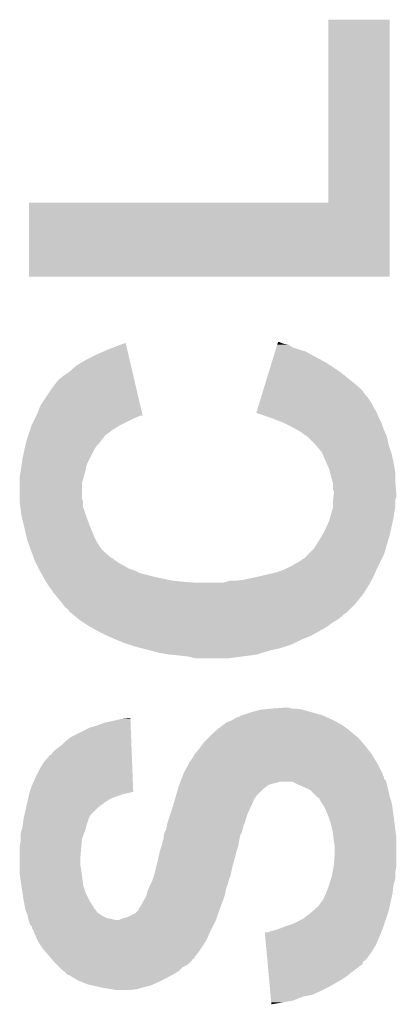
# Model space of a CAD drawing. Extents: x -1.3 to 24.2, y -3.9 to 53.4.
# Tile 36 of 39: x 12.2 to 13.2, y 47.5 to 50.1. Entities that reach past the tile are written whole.
import ezdxf

# ---------------------------------------------------------------- set-up
doc = ezdxf.new("R2010")
doc.units = 0
doc.layers.add('HVAC_2_CLICK_V101_GTO', color=14, linetype='CONTINUOUS')

msp = doc.modelspace()

# ---------------------------------------------------------------- linework, layer by layer
at = {"layer": 'HVAC_2_CLICK_V101_GTO'}
for points in [[(13.02258, 49.603682), (13.0226, 50.093858), (13.187664, 49.603682), (13.18768, 50.093858)], [(13.0226, 50.093858), (13.022602, 50.09388), (13.18768, 50.093858), (13.022602, 50.09388)], [(12.21994, 49.405562), (12.219962, 49.60366), (13.187658, 49.405562), (13.187664, 49.60366)], [(12.219962, 49.60366), (13.02258, 49.603682), (13.187664, 49.60366), (13.187664, 49.603682)], [(13.187658, 49.40554), (12.21994, 49.405562), (13.187658, 49.40554), (13.187658, 49.405562)], [(12.43838, 49.2125), (12.479026, 49.227716), (12.482582, 49.2125), (12.479026, 49.227716)], [(12.8833, 49.21504), (12.885638, 49.22266), (12.9286, 49.21504), (12.915902, 49.22266)], [(12.885638, 49.22266), (12.886416, 49.2252), (12.915902, 49.22266), (12.903202, 49.2252)], [(12.886416, 49.2252), (12.887196, 49.22774), (12.903202, 49.2252), (12.895582, 49.22774)], [(12.887196, 49.22774), (12.887974, 49.230278), (12.895582, 49.22774), (12.890504, 49.230278)], [(12.887974, 49.230278), (12.887976, 49.23028), (12.890504, 49.230278), (12.887976, 49.23028)], [(12.37234, 49.18202), (12.40282, 49.19726), (12.489702, 49.18202), (12.486142, 49.19726)], [(12.40282, 49.19726), (12.43838, 49.2125), (12.486142, 49.19726), (12.482582, 49.2125)], [(12.870834, 49.1744), (12.877066, 49.19472), (13.0175, 49.1744), (12.9794, 49.19472)], [(12.877066, 49.19472), (12.880184, 49.20488), (12.9794, 49.19472), (12.961622, 49.20488)], [(12.880184, 49.20488), (12.881742, 49.20996), (12.961622, 49.20488), (12.94384, 49.20996)], [(12.881742, 49.20996), (12.8833, 49.21504), (12.94384, 49.20996), (12.9286, 49.21504)], [(12.326622, 49.149), (12.346942, 49.166782), (12.497416, 49.149), (12.493262, 49.166782)], [(12.346942, 49.166782), (12.37234, 49.18202), (12.493262, 49.166782), (12.489702, 49.18202)], [(12.863042, 49.149), (12.870834, 49.1744), (13.0556, 49.149), (13.0175, 49.1744)], [(12.31138, 49.13884), (12.326622, 49.149), (12.49979, 49.13884), (12.497416, 49.149)], [(12.853692, 49.11852), (12.863042, 49.149), (13.0937, 49.11852), (13.0556, 49.149)], [(12.2809, 49.10582), (12.298682, 49.12868), (12.507504, 49.10582), (12.502164, 49.12868)], [(12.298682, 49.12868), (12.301224, 49.131222), (12.502164, 49.12868), (12.50157, 49.131222)], [(12.301224, 49.131222), (12.3063, 49.133762), (12.50157, 49.131222), (12.500976, 49.133762)], [(12.3063, 49.133762), (12.31138, 49.13884), (12.500976, 49.133762), (12.49979, 49.13884)], [(12.849016, 49.103278), (12.853692, 49.11852), (13.111482, 49.103278), (13.0937, 49.11852)], [(12.250422, 49.060102), (12.2809, 49.10582), (12.518186, 49.060102), (12.507504, 49.10582)], [(12.842782, 49.08296), (12.849016, 49.103278), (13.12673, 49.08296), (13.111482, 49.103278)], [(12.24026, 49.0347), (12.250422, 49.060102), (12.52412, 49.0347), (12.518186, 49.060102)], [(12.834212, 49.055022), (12.837328, 49.065178), (13.1445, 49.055022), (13.13942, 49.065178)], [(12.837328, 49.065178), (12.842002, 49.080414), (13.13942, 49.065178), (13.129264, 49.080414)], [(12.842002, 49.080414), (12.842776, 49.082938), (13.129264, 49.080414), (13.12926, 49.082938)], [(12.842776, 49.082938), (12.842782, 49.08296), (13.12926, 49.082938), (13.12673, 49.08296)], [(12.23899, 49.03216), (12.24026, 49.0347), (12.524712, 49.03216), (12.52412, 49.0347)], [(12.829544, 49.0398), (12.830316, 49.042322), (13.15313, 49.0398), (13.15212, 49.042322)], [(12.860036, 49.02962), (12.829544, 49.0398), (13.1572, 49.02962), (13.15313, 49.0398)], [(12.830316, 49.042322), (12.834212, 49.055022), (13.15212, 49.042322), (13.1445, 49.055022)], [(12.226712, 49.00676), (12.22756, 49.0093), (12.463782, 49.00676), (12.46886, 49.0093)], [(12.22756, 49.0093), (12.23518, 49.02454), (12.46886, 49.0093), (12.49934, 49.02454)], [(12.23518, 49.02454), (12.23772, 49.02962), (12.49934, 49.02454), (12.51204, 49.02962)], [(12.23772, 49.02962), (12.238988, 49.032158), (12.51204, 49.02962), (12.517116, 49.032158)], [(12.238988, 49.032158), (12.23899, 49.03216), (12.517116, 49.032158), (12.524712, 49.03216)], [(12.867642, 49.02708), (12.860036, 49.02962), (13.15847, 49.02708), (13.1572, 49.02962)], [(12.90066, 49.01438), (12.867642, 49.02708), (13.16482, 49.01438), (13.15847, 49.02708)], [(12.92606, 49.00168), (12.90066, 49.01438), (13.169584, 49.00168), (13.16482, 49.01438)], [(12.2174, 48.978818), (12.22248, 48.99406), (12.423138, 48.978818), (12.443462, 48.99406)], [(12.22248, 48.99406), (12.226712, 49.00676), (12.443462, 48.99406), (12.463782, 49.00676)], [(12.93978, 48.99406), (12.92606, 49.00168), (13.17244, 48.99406), (13.169584, 49.00168)], [(12.94892, 48.988982), (12.93978, 48.99406), (13.174618, 48.988982), (13.17244, 48.99406)], [(12.9667, 48.97628), (12.94892, 48.988982), (13.18006, 48.97628), (13.174618, 48.988982)], [(12.209498, 48.950878), (12.211192, 48.9585), (12.400278, 48.950878), (12.407898, 48.9585)], [(12.211192, 48.9585), (12.212322, 48.96358), (12.407898, 48.9585), (12.411708, 48.96358)], [(12.212322, 48.96358), (12.2174, 48.978818), (12.411708, 48.96358), (12.423138, 48.978818)], [(12.966704, 48.976278), (12.9667, 48.97628), (13.18006, 48.976278), (13.18006, 48.97628)], [(12.987022, 48.95596), (12.966704, 48.976278), (13.184578, 48.95596), (13.18006, 48.976278)], [(12.989246, 48.95342), (12.987022, 48.95596), (13.185142, 48.95342), (13.184578, 48.95596)], [(12.20216, 48.917858), (12.206676, 48.93818), (12.382498, 48.917858), (12.39266, 48.93818)], [(12.206676, 48.93818), (12.209498, 48.950878), (12.39266, 48.93818), (12.400278, 48.950878)], [(13.004798, 48.935642), (12.989246, 48.95342), (13.191066, 48.935642), (13.185142, 48.95342)], [(13.007058, 48.930558), (13.004798, 48.935642), (13.19276, 48.930558), (13.191066, 48.935642)], [(13.017218, 48.9077), (13.007058, 48.930558), (13.19784, 48.9077), (13.19276, 48.930558)], [(12.19708, 48.8823), (12.199982, 48.902618), (12.370362, 48.8823), (12.374878, 48.902618)], [(12.199982, 48.902618), (12.20216, 48.917858), (12.374878, 48.902618), (12.382498, 48.917858)], [(13.02512, 48.889922), (13.017218, 48.9077), (13.201074, 48.889922), (13.19784, 48.9077)], [(12.19454, 48.867062), (12.196656, 48.879762), (12.36599, 48.867062), (12.3698, 48.879762)], [(12.196656, 48.879762), (12.19708, 48.8823), (12.3698, 48.879762), (12.370362, 48.8823)], [(13.027662, 48.879758), (13.02512, 48.889922), (13.20292, 48.879758), (13.201074, 48.889922)], [(13.0302, 48.8696), (13.027662, 48.879758), (13.20292, 48.8696), (13.20292, 48.879758)], [(12.19454, 48.854358), (12.19454, 48.867062), (12.36218, 48.854358), (12.36599, 48.867062)], [(12.19454, 48.808638), (12.19454, 48.854358), (12.362182, 48.808638), (12.36218, 48.854358)], [(13.034556, 48.85436), (13.0302, 48.8696), (13.20292, 48.85436), (13.20292, 48.8696)], [(13.03528, 48.851824), (13.034556, 48.85436), (13.203132, 48.851824), (13.20292, 48.85436)], [(13.03528, 48.836584), (13.03528, 48.851824), (13.204402, 48.836584), (13.203132, 48.851824)], [(13.037818, 48.828962), (13.03528, 48.836584), (13.205038, 48.828962), (13.204402, 48.836584)], [(13.036866, 48.816258), (13.03782, 48.823882), (13.20546, 48.816258), (13.20546, 48.823882)], [(13.03782, 48.823882), (13.037818, 48.828962), (13.20546, 48.823882), (13.205038, 48.828962)], [(12.19454, 48.801022), (12.19454, 48.808638), (12.36472, 48.801022), (12.362182, 48.808638)], [(12.194542, 48.801016), (12.19454, 48.801022), (12.36472, 48.801016), (12.36472, 48.801022)], [(12.196234, 48.788318), (12.194542, 48.801016), (12.364722, 48.788318), (12.36472, 48.801016)], [(13.03528, 48.80356), (13.035596, 48.806098), (13.20292, 48.80356), (13.20292, 48.806098)], [(13.03528, 48.790858), (13.03528, 48.80356), (13.20292, 48.790858), (13.20292, 48.80356)], [(13.035596, 48.806098), (13.036866, 48.816258), (13.20292, 48.806098), (13.20546, 48.816258)], [(12.199282, 48.76546), (12.196234, 48.788318), (12.37234, 48.76546), (12.364722, 48.788318)], [(13.027298, 48.757842), (13.032376, 48.77562), (13.19784, 48.757842), (13.20038, 48.77562)], [(13.032376, 48.77562), (13.03528, 48.785782), (13.20038, 48.77562), (13.202072, 48.785782)], [(13.03528, 48.785782), (13.03528, 48.790858), (13.202072, 48.785782), (13.20292, 48.790858)], [(12.19962, 48.762922), (12.199282, 48.76546), (12.373264, 48.762922), (12.37234, 48.76546)], [(12.20597, 48.737522), (12.19962, 48.762922), (12.3825, 48.737522), (12.373264, 48.762922)], [(13.01242, 48.722282), (13.025122, 48.75022), (13.189936, 48.722282), (13.196146, 48.75022)], [(13.025122, 48.75022), (13.027298, 48.757842), (13.196146, 48.75022), (13.19784, 48.757842)], [(12.20724, 48.73244), (12.20597, 48.737522), (12.384618, 48.73244), (12.3825, 48.737522)], [(12.213102, 48.70704), (12.20724, 48.73244), (12.3952, 48.70704), (12.384618, 48.73244)], [(13.006324, 48.712122), (13.01242, 48.722282), (13.18768, 48.712122), (13.189936, 48.722282)], [(12.21486, 48.699422), (12.213102, 48.70704), (12.39901, 48.699422), (12.3952, 48.70704)], [(12.217634, 48.691798), (12.21486, 48.699422), (12.402822, 48.691798), (12.39901, 48.699422)], [(12.223176, 48.676558), (12.217634, 48.691798), (12.412982, 48.676558), (12.402822, 48.691798)], [(12.98448, 48.676562), (12.99718, 48.69688), (13.177012, 48.676562), (13.183106, 48.69688)], [(12.99718, 48.69688), (13.006324, 48.712122), (13.183106, 48.69688), (13.18768, 48.712122)], [(12.227792, 48.66386), (12.223176, 48.676558), (12.42568, 48.66386), (12.412982, 48.676558)], [(12.232412, 48.651158), (12.227792, 48.66386), (12.440924, 48.651158), (12.42568, 48.66386)], [(12.969238, 48.66132), (12.98448, 48.676562), (13.17244, 48.66132), (13.177012, 48.676562)], [(12.233336, 48.648618), (12.232412, 48.651158), (12.446, 48.648618), (12.440924, 48.651158)], [(12.234258, 48.64608), (12.233336, 48.648618), (12.44854, 48.64608), (12.446, 48.648618)], [(12.23518, 48.643542), (12.234258, 48.64608), (12.452348, 48.643542), (12.44854, 48.64608)], [(12.238992, 48.63592), (12.23518, 48.643542), (12.463782, 48.63592), (12.452348, 48.643542)], [(12.934948, 48.63592), (12.94384, 48.641), (13.15974, 48.63592), (13.16228, 48.641)], [(12.94384, 48.641), (12.959084, 48.65116), (13.16228, 48.641), (13.16736, 48.65116)], [(12.959084, 48.65116), (12.96162, 48.651182), (13.16736, 48.65116), (13.16737, 48.651182)], [(12.96162, 48.651182), (12.961626, 48.653706), (13.16737, 48.651182), (13.168632, 48.653706)], [(12.961626, 48.653706), (12.969238, 48.66132), (13.168632, 48.653706), (13.17244, 48.66132)], [(12.241532, 48.63084), (12.238992, 48.63592), (12.473938, 48.63084), (12.463782, 48.63592)], [(12.245342, 48.62322), (12.241532, 48.63084), (12.48664, 48.62322), (12.473938, 48.63084)], [(12.24788, 48.61814), (12.245342, 48.62322), (12.50188, 48.61814), (12.48664, 48.62322)], [(12.252116, 48.610518), (12.24788, 48.61814), (12.517122, 48.610518), (12.50188, 48.61814)], [(12.863826, 48.60798), (12.885422, 48.613062), (13.14704, 48.60798), (13.14935, 48.613062)], [(12.885422, 48.613062), (12.90574, 48.62068), (13.14935, 48.613062), (13.152812, 48.62068)], [(12.90574, 48.62068), (12.926058, 48.63084), (13.152812, 48.62068), (13.15743, 48.63084)], [(12.926058, 48.63084), (12.934948, 48.63592), (13.15743, 48.63084), (13.15974, 48.63592)], [(12.25776, 48.60036), (12.252116, 48.610518), (12.55776, 48.60036), (12.517122, 48.610518)], [(12.260582, 48.59528), (12.25776, 48.60036), (12.58062, 48.59528), (12.55776, 48.60036)], [(12.263758, 48.5902), (12.260582, 48.59528), (12.606018, 48.5902), (12.58062, 48.59528)], [(12.265344, 48.58766), (12.263758, 48.5902), (12.63142, 48.58766), (12.606018, 48.5902)], [(12.266932, 48.58512), (12.265344, 48.58766), (12.661898, 48.58512), (12.63142, 48.58766)], [(12.26852, 48.58258), (12.266932, 48.58512), (13.134338, 48.58258), (13.135608, 48.58512)], [(12.740644, 48.58512), (12.758422, 48.5902), (13.135608, 48.58512), (13.138148, 48.5902)], [(12.7762, 48.5902), (12.796518, 48.59274), (13.138148, 48.5902), (13.139418, 48.59274)], [(12.796518, 48.59274), (12.84224, 48.6029), (13.139418, 48.59274), (13.144498, 48.6029)], [(12.84224, 48.6029), (12.863826, 48.60798), (13.144498, 48.6029), (13.14704, 48.60798)], [(12.27328, 48.57496), (12.26852, 48.58258), (13.129488, 48.57496), (13.134338, 48.58258)], [(12.28598, 48.55718), (12.27328, 48.57496), (13.118176, 48.55718), (13.129488, 48.57496)], [(12.288098, 48.55464), (12.28598, 48.55718), (13.11656, 48.55464), (13.118176, 48.55718)], [(12.29868, 48.54194), (12.288098, 48.55464), (13.1064, 48.54194), (13.11656, 48.55464)], [(12.30884, 48.52924), (12.29868, 48.54194), (13.09624, 48.52924), (13.1064, 48.54194)], [(12.316458, 48.519082), (12.30884, 48.52924), (13.08608, 48.519082), (13.09624, 48.52924)], [(12.324076, 48.514), (12.316458, 48.519082), (13.080998, 48.514), (13.08608, 48.519082)], [(12.326618, 48.508924), (12.324076, 48.514), (13.075922, 48.508924), (13.080998, 48.514)], [(12.329162, 48.506378), (12.326618, 48.508924), (13.073376, 48.506378), (13.075922, 48.508924)], [(12.332268, 48.503838), (12.329162, 48.506378), (13.070836, 48.503838), (13.073376, 48.506378)], [(12.335372, 48.501298), (12.332268, 48.503838), (13.06576, 48.501298), (13.070836, 48.503838)], [(12.344684, 48.49368), (12.335372, 48.501298), (13.058138, 48.49368), (13.06576, 48.501298)], [(12.353998, 48.486058), (12.344684, 48.49368), (13.047978, 48.486058), (13.058138, 48.49368)], [(12.3571, 48.48352), (12.353998, 48.486058), (13.043746, 48.48352), (13.047978, 48.486058)], [(12.36508, 48.478442), (12.3571, 48.48352), (13.03528, 48.478442), (13.043746, 48.48352)], [(12.38504, 48.46574), (12.36508, 48.478442), (13.017502, 48.46574), (13.03528, 48.478442)], [(12.385044, 48.465738), (12.38504, 48.46574), (13.0175, 48.465738), (13.017502, 48.46574)], [(12.403668, 48.45558), (12.385044, 48.465738), (12.99972, 48.45558), (13.0175, 48.465738)], [(12.41298, 48.4505), (12.403668, 48.45558), (12.990576, 48.4505), (12.99972, 48.45558)], [(12.42949, 48.44288), (12.41298, 48.4505), (12.97686, 48.44288), (12.990576, 48.4505)], [(12.446, 48.43526), (12.42949, 48.44288), (12.95781, 48.43526), (12.97686, 48.44288)], [(12.452096, 48.43272), (12.446, 48.43526), (12.95146, 48.43272), (12.95781, 48.43526)], [(12.47648, 48.422558), (12.452096, 48.43272), (12.931134, 48.422558), (12.95146, 48.43272)], [(12.484732, 48.42002), (12.47648, 48.422558), (12.926058, 48.42002), (12.931134, 48.422558)], [(12.509502, 48.4124), (12.484732, 48.42002), (12.903194, 48.4124), (12.926058, 48.42002)], [(12.519654, 48.409862), (12.509502, 48.4124), (12.89558, 48.409862), (12.903194, 48.4124)], [(12.53998, 48.40478), (12.519654, 48.409862), (12.873564, 48.40478), (12.89558, 48.409862)], [(12.549294, 48.40224), (12.53998, 48.40478), (12.862562, 48.40224), (12.873564, 48.40478)], [(12.567918, 48.39716), (12.549294, 48.40224), (12.84605, 48.39716), (12.862562, 48.40224)], [(12.5984, 48.39208), (12.567918, 48.39716), (12.829538, 48.39208), (12.84605, 48.39716)], [(12.6238, 48.38954), (12.5984, 48.39208), (12.810488, 48.38954), (12.829538, 48.39208)], [(12.646658, 48.387), (12.6238, 48.38954), (12.79144, 48.387), (12.810488, 48.38954)], [(12.666978, 48.38192), (12.646658, 48.387), (12.750798, 48.38192), (12.79144, 48.387)], [(12.814306, 48.23714), (12.842242, 48.24476), (12.9794, 48.23714), (12.954002, 48.24476)], [(12.842242, 48.24476), (12.87018, 48.2473), (12.954002, 48.24476), (12.93622, 48.2473)], [(12.87018, 48.2473), (12.903172, 48.249838), (12.926064, 48.2473), (12.918442, 48.249838)], [(12.903172, 48.249838), (12.903198, 48.24984), (12.918442, 48.249838), (12.903198, 48.24984)], [(12.420602, 48.2092), (12.466322, 48.21936), (12.492208, 48.2092), (12.491818, 48.21936)], [(12.466322, 48.21936), (12.49172, 48.221876), (12.491818, 48.21936), (12.49172, 48.221876)], [(12.760962, 48.21428), (12.765194, 48.21682), (13.039938, 48.21428), (13.03528, 48.21682)], [(12.765194, 48.21682), (12.773662, 48.2219), (13.03528, 48.21682), (13.024106, 48.2219)], [(12.773662, 48.2219), (12.79144, 48.22952), (13.024106, 48.2219), (13.007342, 48.22952)], [(12.79144, 48.22952), (12.8143, 48.237138), (13.007342, 48.22952), (12.979408, 48.237138)], [(12.8143, 48.237138), (12.814306, 48.23714), (12.979408, 48.237138), (12.9794, 48.23714)], [(12.331702, 48.171102), (12.382502, 48.196502), (12.493668, 48.171102), (12.492694, 48.196502)], [(12.382502, 48.196502), (12.40028, 48.20158), (12.492694, 48.196502), (12.4925, 48.20158)], [(12.40028, 48.20158), (12.420602, 48.2092), (12.4925, 48.20158), (12.492208, 48.2092)], [(12.70762, 48.17618), (12.727938, 48.19396), (13.094718, 48.17618), (13.07338, 48.19396)], [(12.727938, 48.19396), (12.734712, 48.19904), (13.07338, 48.19396), (13.06576, 48.19904)], [(12.734712, 48.19904), (12.738096, 48.201578), (13.06576, 48.19904), (13.06322, 48.201578)], [(12.738096, 48.201578), (12.748262, 48.2092), (13.06322, 48.201578), (13.04925, 48.2092)], [(12.748262, 48.2092), (12.753342, 48.21174), (13.04925, 48.2092), (13.044594, 48.21174)], [(12.753342, 48.21174), (12.760962, 48.21428), (13.044594, 48.21174), (13.039938, 48.21428)], [(12.319002, 48.160942), (12.331702, 48.171102), (12.494058, 48.160942), (12.493668, 48.171102)], [(12.689842, 48.158402), (12.7, 48.16856), (13.112752, 48.158402), (13.103862, 48.16856)], [(12.7, 48.16856), (12.70762, 48.17618), (13.103862, 48.16856), (13.094718, 48.17618)], [(12.288522, 48.13554), (12.30884, 48.150782), (12.495032, 48.13554), (12.494448, 48.150782)], [(12.30884, 48.150782), (12.319002, 48.160942), (12.494448, 48.150782), (12.494058, 48.160942)], [(12.66444, 48.12538), (12.67714, 48.14062), (13.139422, 48.12538), (13.127568, 48.14062)], [(12.67714, 48.14062), (12.682584, 48.148242), (13.127568, 48.14062), (13.12164, 48.148242)], [(12.682584, 48.148242), (12.689842, 48.158402), (13.12164, 48.148242), (13.112752, 48.158402)], [(12.26058, 48.105062), (12.275828, 48.12284), (12.496202, 48.105062), (12.49552, 48.12284)], [(12.275828, 48.12284), (12.278366, 48.122846), (12.49552, 48.12284), (12.49552, 48.122846)], [(12.278366, 48.122846), (12.280902, 48.125384), (12.49552, 48.122846), (12.495422, 48.125384)], [(12.280902, 48.125384), (12.283442, 48.13046), (12.495422, 48.125384), (12.495228, 48.13046)], [(12.283442, 48.13046), (12.288522, 48.13554), (12.495228, 48.13046), (12.495032, 48.13554)], [(12.65174, 48.10506), (12.65682, 48.112678), (13.151614, 48.10506), (13.147042, 48.112678)], [(12.65682, 48.112678), (12.664438, 48.125378), (13.147042, 48.112678), (13.139422, 48.125378)], [(12.664438, 48.125378), (12.66444, 48.12538), (13.139422, 48.125378), (13.139422, 48.12538)], [(12.23772, 48.06442), (12.24788, 48.084738), (12.49776, 48.06442), (12.49698, 48.084738)], [(12.24788, 48.084738), (12.26058, 48.105062), (12.49698, 48.084738), (12.496202, 48.105062)], [(12.63396, 48.07204), (12.64158, 48.087278), (13.16863, 48.07204), (13.161012, 48.087278)], [(12.64158, 48.087278), (12.649196, 48.09998), (13.161012, 48.087278), (13.15466, 48.09998)], [(12.649196, 48.09998), (12.6492, 48.099984), (13.15466, 48.09998), (13.154658, 48.099984)], [(12.6492, 48.099984), (12.649206, 48.102526), (13.154658, 48.099984), (13.153134, 48.102526)], [(12.649206, 48.102526), (12.65174, 48.10506), (13.153134, 48.102526), (13.151614, 48.10506)], [(12.22756, 48.041558), (12.23772, 48.06442), (12.498638, 48.041558), (12.49776, 48.06442)], [(12.627118, 48.054254), (12.629072, 48.059334), (13.177522, 48.054254), (13.172446, 48.059334)], [(12.629072, 48.059334), (12.631026, 48.064414), (13.172446, 48.059334), (13.17244, 48.064414)], [(12.631026, 48.064414), (12.632002, 48.066954), (13.17244, 48.064414), (13.169906, 48.066954)], [(12.632002, 48.066954), (12.63298, 48.069496), (13.169906, 48.066954), (13.1699, 48.069496)], [(12.63298, 48.069496), (12.63396, 48.07204), (13.1699, 48.069496), (13.16863, 48.07204)], [(12.221634, 48.02378), (12.22756, 48.041558), (12.499318, 48.02378), (12.498638, 48.041558)], [(12.614726, 48.016158), (12.61908, 48.031398), (12.83208, 48.016158), (12.84732, 48.031398)], [(12.61908, 48.031398), (12.621258, 48.03902), (12.84732, 48.031398), (12.85748, 48.03902)], [(12.621258, 48.03902), (12.62321, 48.044098), (12.85748, 48.03902), (12.865096, 48.044098)], [(12.62321, 48.044098), (12.625166, 48.049182), (12.865096, 48.044098), (12.88542, 48.049182)], [(12.625166, 48.049182), (12.626142, 48.051718), (12.88542, 48.049182), (12.893038, 48.051718)], [(12.626142, 48.05172), (12.627118, 48.054254), (13.178156, 48.05172), (13.177522, 48.054254)], [(12.626142, 48.051718), (12.626142, 48.05172), (12.893038, 48.051718), (12.926056, 48.05172)], [(12.9413, 48.0441), (12.926056, 48.05172), (13.180062, 48.0441), (13.178156, 48.05172)], [(12.95908, 48.03648), (12.9413, 48.0441), (13.181966, 48.03648), (13.180062, 48.0441)], [(12.974316, 48.028862), (12.95908, 48.03648), (13.18387, 48.028862), (13.181966, 48.03648)], [(12.21486, 47.99584), (12.217118, 48.005998), (12.42314, 47.99584), (12.438378, 48.005998)], [(12.217118, 48.005998), (12.218812, 48.01362), (12.438378, 48.005998), (12.4587, 48.01362)], [(12.218812, 48.01362), (12.21994, 48.018698), (12.4587, 48.01362), (12.47394, 48.018698)], [(12.21994, 48.018698), (12.219942, 48.0187), (12.47394, 48.018698), (12.473948, 48.0187)], [(12.219942, 48.0187), (12.220788, 48.02124), (12.473948, 48.0187), (12.48664, 48.02124)], [(12.220788, 48.02124), (12.221634, 48.02378), (12.48664, 48.02124), (12.496798, 48.02378)], [(12.6111, 48.00346), (12.611824, 48.006), (12.823444, 48.00346), (12.82446, 48.006)], [(12.611824, 48.006), (12.614726, 48.016158), (12.82446, 48.006), (12.83208, 48.016158)], [(12.9794, 48.02378), (12.974316, 48.028862), (13.18514, 48.02378), (13.18387, 48.028862)], [(12.992098, 48.011082), (12.9794, 48.02378), (13.187682, 48.011082), (13.18514, 48.02378)], [(12.992102, 48.01108), (12.992098, 48.011082), (13.187682, 48.01108), (13.187682, 48.011082)], [(12.999712, 48.006004), (12.992102, 48.01108), (13.189374, 48.006004), (13.187682, 48.01108)], [(12.99972, 48.003464), (12.999712, 48.006004), (13.19022, 48.003464), (13.189374, 48.006004)], [(12.207522, 47.962816), (12.212038, 47.983138), (12.385038, 47.962816), (12.405358, 47.983138)], [(12.212038, 47.983138), (12.21486, 47.99584), (12.405358, 47.983138), (12.42314, 47.99584)], [(12.60094, 47.97044), (12.603284, 47.97806), (12.808494, 47.97044), (12.81176, 47.97806)], [(12.603284, 47.97806), (12.607972, 47.9933), (12.81176, 47.97806), (12.81938, 47.9933)], [(12.607972, 47.9933), (12.6111, 48.00346), (12.81938, 47.9933), (12.823444, 48.00346)], [(13.004484, 47.99584), (12.99972, 48.003464), (13.19276, 47.99584), (13.19022, 48.003464)], [(13.012418, 47.98314), (13.004484, 47.99584), (13.194878, 47.98314), (13.19276, 47.99584)], [(13.013548, 47.9806), (13.012418, 47.98314), (13.1953, 47.9806), (13.194878, 47.98314)], [(13.02258, 47.960278), (13.013548, 47.9806), (13.19801, 47.960278), (13.1953, 47.9806)], [(12.2047, 47.950118), (12.205264, 47.952658), (12.379112, 47.950118), (12.37996, 47.952658)], [(12.205264, 47.952658), (12.207522, 47.962816), (12.37996, 47.952658), (12.385038, 47.962816)], [(12.591626, 47.942498), (12.595012, 47.952658), (12.79906, 47.942498), (12.801598, 47.952658)], [(12.595012, 47.952658), (12.596704, 47.957736), (12.801598, 47.952658), (12.804138, 47.957736)], [(12.596704, 47.957736), (12.597552, 47.960276), (12.804138, 47.957736), (12.80414, 47.960276)], [(12.597552, 47.960276), (12.60094, 47.97044), (12.80414, 47.960276), (12.808494, 47.97044)], [(13.028506, 47.9425), (13.02258, 47.960278), (13.20038, 47.9425), (13.19801, 47.960278)], [(12.199256, 47.91964), (12.20216, 47.929802), (12.3698, 47.91964), (12.372702, 47.929802)], [(12.20216, 47.929802), (12.203112, 47.93742), (12.372702, 47.929802), (12.37488, 47.93742)], [(12.203112, 47.93742), (12.2047, 47.950118), (12.37488, 47.93742), (12.379112, 47.950118)], [(12.58824, 47.924722), (12.590356, 47.937418), (12.793344, 47.924722), (12.796518, 47.937418)], [(12.590356, 47.937418), (12.590782, 47.939962), (12.796518, 47.937418), (12.79779, 47.939962)], [(12.590782, 47.939962), (12.591626, 47.942498), (12.79779, 47.939962), (12.79906, 47.942498)], [(13.030198, 47.93742), (13.028506, 47.9425), (13.201016, 47.93742), (13.20038, 47.9425)], [(13.03528, 47.91456), (13.030198, 47.93742), (13.203874, 47.91456), (13.201016, 47.93742)], [(12.19708, 47.912024), (12.199256, 47.91964), (12.366944, 47.912024), (12.3698, 47.91964)], [(12.19708, 47.899318), (12.19708, 47.912024), (12.36218, 47.899318), (12.366944, 47.912024)], [(12.19708, 47.891702), (12.19708, 47.899318), (12.361418, 47.891702), (12.36218, 47.899318)], [(12.58062, 47.904402), (12.581254, 47.906938), (12.785852, 47.904402), (12.78636, 47.906938)], [(12.58062, 47.896784), (12.58062, 47.904402), (12.784328, 47.896784), (12.785852, 47.904402)], [(12.581254, 47.906938), (12.58316, 47.914562), (12.78636, 47.906938), (12.790172, 47.914562)], [(12.58316, 47.914562), (12.584428, 47.917098), (12.790172, 47.914562), (12.79144, 47.917098)], [(12.584428, 47.917098), (12.58824, 47.924722), (12.79144, 47.917098), (12.793344, 47.924722)], [(13.036692, 47.901858), (13.03528, 47.91456), (13.20546, 47.901858), (13.203874, 47.91456)], [(13.03782, 47.891698), (13.036692, 47.901858), (13.20546, 47.891698), (13.20546, 47.901858)], [(12.19454, 47.876462), (12.19708, 47.891702), (12.359894, 47.876462), (12.361418, 47.891702)], [(12.19454, 47.87392), (12.19454, 47.876462), (12.35964, 47.87392), (12.359894, 47.876462)], [(12.19454, 47.843442), (12.19454, 47.87392), (12.3571, 47.843442), (12.35964, 47.87392)], [(12.57046, 47.86376), (12.57503, 47.878998), (12.776202, 47.86376), (12.781278, 47.878998)], [(12.57503, 47.878998), (12.57808, 47.889162), (12.781278, 47.878998), (12.782972, 47.889162)], [(12.57808, 47.889162), (12.578082, 47.891704), (12.782972, 47.889162), (12.783396, 47.891704)], [(12.578082, 47.891704), (12.579348, 47.89424), (12.783396, 47.891704), (12.78382, 47.89424)], [(12.579348, 47.89424), (12.58062, 47.896784), (12.78382, 47.89424), (12.784328, 47.896784)], [(13.04036, 47.876462), (13.03782, 47.891698), (13.20546, 47.876462), (13.20546, 47.891698)], [(13.04036, 47.861218), (13.04036, 47.876462), (13.20546, 47.861218), (13.20546, 47.876462)], [(12.565944, 47.84344), (12.57046, 47.863758), (12.77112, 47.84344), (12.7762, 47.863758)], [(12.57046, 47.863758), (12.57046, 47.86376), (12.7762, 47.863758), (12.776202, 47.86376)], [(13.03782, 47.8282), (13.04036, 47.861218), (13.20546, 47.8282), (13.20546, 47.861218)], [(12.19454, 47.830738), (12.19454, 47.843442), (12.3571, 47.830738), (12.3571, 47.843442)], [(12.19454, 47.8155), (12.19454, 47.830738), (12.35964, 47.8155), (12.3571, 47.830738)], [(12.555852, 47.802798), (12.561568, 47.825662), (12.76096, 47.802798), (12.76604, 47.825662)], [(12.561568, 47.825662), (12.56538, 47.8409), (12.76604, 47.825662), (12.770394, 47.8409)], [(12.56538, 47.8409), (12.565944, 47.84344), (12.770394, 47.8409), (12.77112, 47.84344)], [(13.034586, 47.810418), (13.037356, 47.825658), (13.20292, 47.810418), (13.20546, 47.825658)], [(13.037356, 47.825658), (13.03782, 47.8282), (13.20546, 47.825658), (13.20546, 47.8282)], [(12.19454, 47.805342), (12.19454, 47.8155), (12.361092, 47.805342), (12.35964, 47.8155)], [(12.19563, 47.79772), (12.19454, 47.805342), (12.36218, 47.79772), (12.361092, 47.805342)], [(12.198896, 47.774858), (12.19563, 47.79772), (12.364722, 47.774858), (12.36218, 47.79772)], [(12.550984, 47.78756), (12.553524, 47.795178), (12.755882, 47.78756), (12.75842, 47.795178)], [(12.553524, 47.795178), (12.555216, 47.800256), (12.75842, 47.795178), (12.760958, 47.800256)], [(12.555216, 47.800256), (12.555218, 47.80026), (12.760958, 47.800256), (12.760958, 47.80026)], [(12.555218, 47.80026), (12.555852, 47.802798), (12.760958, 47.80026), (12.76096, 47.802798)], [(13.030452, 47.792636), (13.03274, 47.80026), (13.20292, 47.792636), (13.20292, 47.80026)], [(13.03274, 47.80026), (13.034586, 47.810418), (13.20292, 47.80026), (13.20292, 47.810418)], [(12.19962, 47.76978), (12.198896, 47.774858), (12.366416, 47.76978), (12.364722, 47.774858)], [(12.202356, 47.752), (12.19962, 47.76978), (12.37234, 47.752), (12.366416, 47.76978)], [(12.540486, 47.764698), (12.54252, 47.76978), (12.74826, 47.764698), (12.75029, 47.76978)], [(12.54252, 47.76978), (12.546328, 47.777398), (12.75029, 47.76978), (12.753338, 47.777398)], [(12.546328, 47.777398), (12.55014, 47.785022), (12.753338, 47.777398), (12.755246, 47.785022)], [(12.55014, 47.785022), (12.550984, 47.78756), (12.755246, 47.785022), (12.755882, 47.78756)], [(13.0175, 47.75454), (13.02512, 47.774858), (13.195582, 47.75454), (13.19784, 47.774858)], [(13.02512, 47.774858), (13.030452, 47.792636), (13.19784, 47.774858), (13.20292, 47.792636)], [(12.2047, 47.73676), (12.202356, 47.752), (12.379962, 47.73676), (12.37234, 47.752)], [(12.52982, 47.736762), (12.534902, 47.746922), (12.741486, 47.736762), (12.744872, 47.746922)], [(12.534902, 47.746922), (12.535536, 47.749458), (12.744872, 47.746922), (12.745718, 47.749458)], [(12.535536, 47.749458), (12.537442, 47.757082), (12.745718, 47.749458), (12.746988, 47.757082)], [(12.537442, 47.757082), (12.540486, 47.764698), (12.746988, 47.757082), (12.74826, 47.764698)], [(13.00988, 47.736762), (13.01641, 47.752), (13.191912, 47.736762), (13.1953, 47.752)], [(13.01641, 47.752), (13.0175, 47.75454), (13.1953, 47.752), (13.195582, 47.75454)], [(12.205624, 47.731682), (12.2047, 47.73676), (12.3825, 47.731682), (12.379962, 47.73676)], [(12.20932, 47.711358), (12.205624, 47.731682), (12.395202, 47.711358), (12.3825, 47.731682)], [(12.514584, 47.711366), (12.516272, 47.7139), (12.732114, 47.711366), (12.73302, 47.7139)], [(12.516272, 47.7139), (12.519662, 47.718982), (12.73302, 47.7139), (12.734924, 47.718982)], [(12.519662, 47.718982), (12.5222, 47.721524), (12.734924, 47.718982), (12.735878, 47.721524)], [(12.5222, 47.721524), (12.524742, 47.729144), (12.735878, 47.721524), (12.738736, 47.729144)], [(12.524742, 47.729144), (12.528124, 47.73422), (12.738736, 47.729144), (12.74064, 47.73422)], [(12.528124, 47.73422), (12.52982, 47.736762), (12.74064, 47.73422), (12.741486, 47.736762)], [(12.983028, 47.70628), (12.99464, 47.716438), (13.185138, 47.70628), (13.187394, 47.716438)], [(12.99464, 47.716438), (12.99718, 47.71898), (13.187394, 47.716438), (13.18796, 47.71898)], [(12.99718, 47.71898), (13.00226, 47.7266), (13.18796, 47.71898), (13.189654, 47.7266)], [(13.00226, 47.7266), (13.00988, 47.736762), (13.189654, 47.7266), (13.191912, 47.736762)], [(12.20978, 47.708822), (12.20932, 47.711358), (12.397738, 47.708822), (12.395202, 47.711358)], [(12.209782, 47.70882), (12.20978, 47.708822), (12.39774, 47.70882), (12.397738, 47.708822)], [(12.21283, 47.701198), (12.209782, 47.70882), (12.402822, 47.701198), (12.39774, 47.70882)], [(12.214858, 47.696122), (12.21283, 47.701198), (12.410438, 47.696122), (12.402822, 47.701198)], [(12.21613, 47.69104), (12.214858, 47.696122), (12.418062, 47.69104), (12.410438, 47.696122)], [(12.217402, 47.68596), (12.21613, 47.69104), (12.428222, 47.68596), (12.418062, 47.69104)], [(12.47394, 47.685958), (12.484102, 47.6885), (12.72304, 47.685958), (12.723948, 47.6885)], [(12.484102, 47.6885), (12.50442, 47.698662), (12.723948, 47.6885), (12.727576, 47.698662)], [(12.50442, 47.698662), (12.51458, 47.708826), (12.727576, 47.698662), (12.731206, 47.708826)], [(12.51458, 47.708826), (12.514584, 47.711366), (12.731206, 47.708826), (12.732114, 47.711366)], [(12.954, 47.683422), (12.97432, 47.69866), (13.177518, 47.683422), (13.182598, 47.69866)], [(12.97432, 47.69866), (12.983028, 47.70628), (13.182598, 47.69866), (13.185138, 47.70628)], [(12.218672, 47.68088), (12.217402, 47.68596), (12.453622, 47.68088), (12.428222, 47.68596)], [(12.219308, 47.67834), (12.218672, 47.68088), (12.72032, 47.67834), (12.721226, 47.68088)], [(12.219942, 47.6758), (12.219308, 47.67834), (12.71905, 47.6758), (12.72032, 47.67834)], [(12.22248, 47.668184), (12.219942, 47.6758), (12.715242, 47.668184), (12.71905, 47.6758)], [(12.227554, 47.663106), (12.22248, 47.668184), (12.712702, 47.663106), (12.715242, 47.668184)], [(12.22756, 47.658026), (12.227554, 47.663106), (12.710162, 47.658026), (12.712702, 47.663106)], [(12.453622, 47.68088), (12.461244, 47.680882), (12.721226, 47.68088), (12.721226, 47.680882)], [(12.461244, 47.680882), (12.466322, 47.68342), (12.721226, 47.680882), (12.722134, 47.68342)], [(12.466322, 47.68342), (12.47394, 47.685958), (12.722134, 47.68342), (12.72304, 47.685958)], [(12.898966, 47.66056), (12.90574, 47.6631), (13.1699, 47.66056), (13.170746, 47.6631)], [(12.90574, 47.6631), (12.9286, 47.67072), (13.170746, 47.6631), (13.173286, 47.67072)], [(12.9286, 47.67072), (12.954, 47.683422), (13.173286, 47.67072), (13.177518, 47.683422)], [(12.230098, 47.65548), (12.22756, 47.658026), (12.70889, 47.65548), (12.710162, 47.658026)], [(12.235392, 47.64278), (12.230098, 47.65548), (12.70254, 47.64278), (12.70889, 47.65548)], [(12.2428, 47.625), (12.235392, 47.64278), (12.694918, 47.625), (12.70254, 47.64278)], [(12.852424, 47.64786), (12.862564, 47.647862), (13.16482, 47.64786), (13.16482, 47.647862)], [(12.853594, 47.63516), (12.852424, 47.64786), (13.15974, 47.63516), (13.16482, 47.64786)], [(12.855696, 47.6123), (12.853594, 47.63516), (13.149578, 47.6123), (13.15974, 47.63516)], [(12.862564, 47.647862), (12.867642, 47.650402), (13.16482, 47.647862), (13.165836, 47.650402)], [(12.867642, 47.650402), (12.88542, 47.65548), (13.165836, 47.650402), (13.167868, 47.65548)], [(12.88542, 47.65548), (12.898966, 47.66056), (13.167868, 47.65548), (13.1699, 47.66056)], [(12.242802, 47.624998), (12.2428, 47.625), (12.694918, 47.624998), (12.694918, 47.625)], [(12.25804, 47.60214), (12.242802, 47.624998), (12.679678, 47.60214), (12.694918, 47.624998)], [(12.857564, 47.591982), (12.855696, 47.6123), (13.13688, 47.591982), (13.149578, 47.6123)], [(12.264708, 47.59452), (12.25804, 47.60214), (12.6746, 47.59452), (12.679678, 47.60214)], [(12.27582, 47.58182), (12.264708, 47.59452), (12.664444, 47.58182), (12.6746, 47.59452)], [(12.275826, 47.581814), (12.27582, 47.58182), (12.66444, 47.581814), (12.664444, 47.58182)], [(12.859434, 47.57166), (12.857564, 47.591982), (13.12163, 47.57166), (13.13688, 47.591982)], [(12.278004, 47.579274), (12.275826, 47.581814), (12.664426, 47.579274), (12.66444, 47.581814)], [(12.28018, 47.576734), (12.278004, 47.579274), (12.659358, 47.576734), (12.664426, 47.579274)], [(12.28453, 47.57166), (12.28018, 47.576734), (12.656818, 47.57166), (12.659358, 47.576734)], [(12.288884, 47.56658), (12.28453, 47.57166), (12.651738, 47.56658), (12.656818, 47.57166)], [(12.29106, 47.56404), (12.288884, 47.56658), (12.64835, 47.56404), (12.651738, 47.56658)], [(12.296142, 47.55896), (12.29106, 47.56404), (12.641578, 47.55896), (12.64835, 47.56404)], [(12.301224, 47.553878), (12.296142, 47.55896), (12.63142, 47.553878), (12.641578, 47.55896)], [(12.859434, 47.571654), (12.859434, 47.57166), (13.119094, 47.571654), (13.12163, 47.57166)], [(12.859668, 47.569116), (12.859434, 47.571654), (13.11656, 47.569116), (13.119094, 47.571654)], [(12.860368, 47.561498), (12.859668, 47.569116), (13.114016, 47.561498), (13.11656, 47.569116)], [(12.860836, 47.55642), (12.860368, 47.561498), (13.1064, 47.55642), (13.114016, 47.561498)], [(12.862238, 47.54118), (12.860836, 47.55642), (13.08608, 47.54118), (13.1064, 47.55642)], [(12.3063, 47.548802), (12.301224, 47.553878), (12.626342, 47.548802), (12.63142, 47.553878)], [(12.313076, 47.543718), (12.3063, 47.548802), (12.621258, 47.543718), (12.626342, 47.548802)], [(12.316458, 47.54118), (12.313076, 47.543718), (12.617026, 47.54118), (12.621258, 47.543718)], [(12.32154, 47.5361), (12.316458, 47.54118), (12.60856, 47.5361), (12.617026, 47.54118)], [(12.324074, 47.533566), (12.32154, 47.5361), (12.603914, 47.533566), (12.60856, 47.5361)], [(12.326616, 47.53356), (12.324074, 47.533566), (12.603902, 47.53356), (12.603914, 47.533566)], [(12.347786, 47.52086), (12.326616, 47.53356), (12.580622, 47.52086), (12.603902, 47.53356)], [(12.863172, 47.53102), (12.862238, 47.54118), (13.07338, 47.53102), (13.08608, 47.54118)], [(12.864106, 47.520862), (12.863172, 47.53102), (13.058142, 47.520862), (13.07338, 47.53102)], [(12.352018, 47.51832), (12.347786, 47.52086), (12.575118, 47.51832), (12.580622, 47.52086)], [(12.377418, 47.508162), (12.352018, 47.51832), (12.553108, 47.508162), (12.575118, 47.51832)], [(12.388866, 47.505618), (12.377418, 47.508162), (12.547598, 47.505618), (12.553108, 47.508162)], [(12.411714, 47.50054), (12.388866, 47.505618), (12.52728, 47.50054), (12.547598, 47.505618)], [(12.865976, 47.50054), (12.864106, 47.520862), (13.02258, 47.50054), (13.058142, 47.520862)], [(12.423142, 47.498), (12.411714, 47.50054), (12.518388, 47.498), (12.52728, 47.50054)], [(12.44092, 47.49546), (12.423142, 47.498), (12.509498, 47.49546), (12.518388, 47.498)], [(12.453618, 47.49292), (12.44092, 47.49546), (12.489178, 47.49292), (12.509498, 47.49546)], [(12.86691, 47.49038), (12.865976, 47.50054), (13.00226, 47.49038), (13.02258, 47.50054)], [(12.867844, 47.48022), (12.86691, 47.49038), (12.979398, 47.48022), (13.00226, 47.49038)], [(12.868312, 47.475138), (12.867844, 47.48022), (12.953998, 47.475138), (12.979398, 47.48022)], [(12.869246, 47.46498), (12.868312, 47.475138), (12.928598, 47.46498), (12.953998, 47.475138)], [(12.869714, 47.4599), (12.869246, 47.46498), (12.90066, 47.4599), (12.928598, 47.46498)], [(12.870178, 47.454844), (12.869714, 47.4599), (12.870178, 47.454844), (12.90066, 47.4599)]]:
    msp.add_solid(points, dxfattribs=at)

doc.saveas('drawing.dxf')
